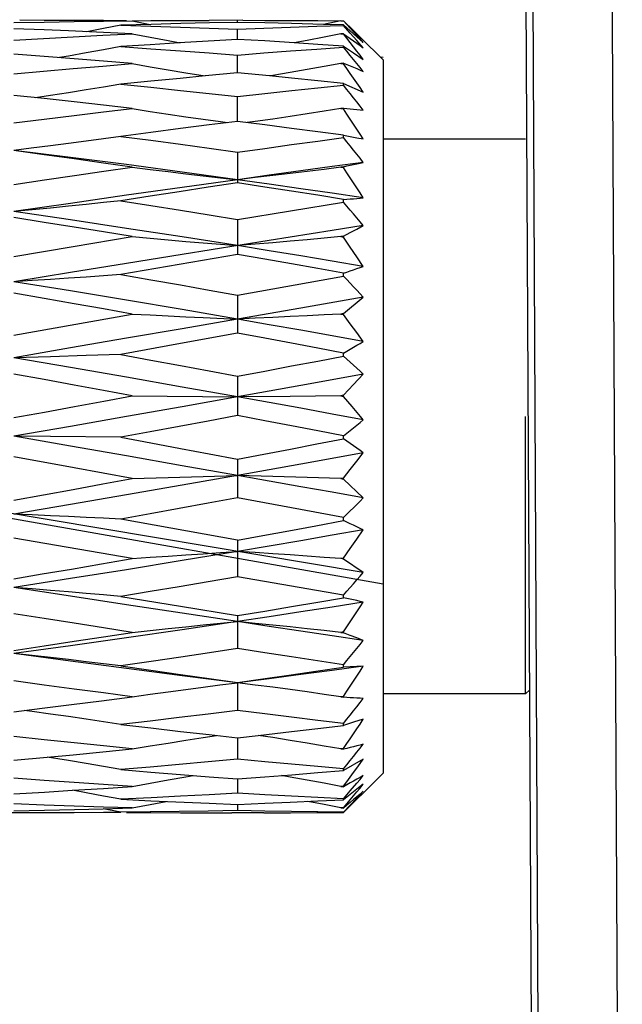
# Model space of a CAD drawing. Extents: x 0 to 420, y 0 to 297.
# Tile 29 of 116: x 39.6 to 41.12, y 162.82 to 165.3. Entities that reach past the tile are written whole.
import ezdxf

# ---------------------------------------------------------------- set-up
doc = ezdxf.new("R2010")
doc.units = 0
doc.header["$LTSCALE"] = 23.1
doc.layers.get('0').update_dxf_attribs({"linetype": 'CONTINUOUS'})

msp = doc.modelspace()

# ---------------------------------------------------------------- linework, layer by layer
at = {"color": 7, "linetype": 'CONTINUOUS'}
for p, q in [((40.9109, 159.3364), (40.8551, 170.4064)), ((40.8732, 170.0064), (40.9232, 160.0959)), ((39.9333, 165.2911), (39.8569, 165.289)), ((39.8856, 165.2999), (39.9306, 165.291)), ((40.1651, 165.3013), (40.0798, 165.3012)), ((40.1512, 165.2961), (40.1512, 165.3013)), ((40.3684, 165.291), (40.2878, 165.2931)), ((40.412, 165.2999), (40.3684, 165.291)), ((40.4188, 165.2896), (40.3684, 165.291)), ((40.412, 165.2999), (40.4188, 165.2998)), ((40.4274, 165.2906), (40.4188, 165.2998)), ((40.4188, 165.2883), (40.4188, 165.2896)), ((40.4188, 165.2896), (40.436, 165.2744)), ((40.436, 165.2692), (40.4188, 165.2883)), ((40.424, 165.2951), (40.4274, 165.2918)), ((40.1512, 165.2531), (40.1512, 165.2789)), ((40.4188, 165.2675), (40.412, 165.2672)), ((40.412, 165.2672), (40.4188, 165.2669)), ((40.4188, 165.2669), (40.4188, 165.2675)), ((40.436, 165.2744), (40.4527, 165.2596)), ((40.4527, 165.2505), (40.436, 165.2692)), ((40.4526, 165.2674), (40.4621, 165.258)), ((40.4608, 165.2542), (40.4526, 165.2632)), ((40.1512, 165.2531), (40.0776, 165.2488)), ((40.2202, 165.2491), (40.1512, 165.2531)), ((40.2943, 165.2444), (40.2202, 165.2491)), ((40.4188, 165.2335), (40.4188, 165.2362)), ((40.4188, 165.2362), (40.4444, 165.2189)), ((40.4527, 165.2596), (40.4688, 165.2452)), ((40.4688, 165.2321), (40.4527, 165.2505)), ((40.4688, 165.2452), (40.4608, 165.2542)), ((40.4621, 165.258), (40.5188, 165.2013)), ((40.1512, 165.1697), (40.1512, 165.2137)), ((40.4444, 165.2189), (40.4688, 165.2023)), ((40.4188, 165.1929), (40.412, 165.1923)), ((40.412, 165.1923), (40.4188, 165.1917)), ((40.4188, 165.1917), (40.4188, 165.1929)), ((40.5188, 165.2013), (40.5188, 163.4013)), ((40.1512, 165.1686), (40.0695, 165.1608)), ((40.1512, 165.1686), (40.1512, 165.1697)), ((40.2323, 165.1608), (40.1512, 165.1686)), ((40.4188, 165.1378), (40.4188, 165.1421)), ((40.4188, 165.1421), (40.4688, 165.12)), ((39.6635, 165.1036), (39.5866, 165.1119)), ((40.1512, 165.0462), (40.1512, 165.1087)), ((40.4188, 165.0792), (40.412, 165.0784)), ((40.412, 165.0784), (40.4188, 165.0776)), ((40.4188, 165.0776), (40.4188, 165.0792)), ((40.2202, 165.0374), (40.1512, 165.0462)), ((40.4188, 165.0056), (40.4188, 165.0111)), ((40.4188, 165.0111), (40.436, 165.0078)), ((40.436, 165.0078), (40.4527, 165.0048)), ((40.4527, 165.0048), (40.4688, 165.0019)), ((40.8788, 165.0013), (40.5188, 165.0013)), ((39.6299, 164.9783), (39.5866, 164.973)), ((40.1512, 164.9685), (40.1512, 164.8912)), ((40.4188, 164.9316), (40.412, 164.9306)), ((40.412, 164.9306), (40.4188, 164.9296)), ((40.4188, 164.9296), (40.4188, 164.9316)), ((40.285, 164.8209), (40.4188, 164.8427)), ((40.4188, 164.8427), (40.4188, 164.8492)), ((40.1512, 164.799), (40.285, 164.8209)), ((40.1512, 164.799), (40.1512, 164.7104)), ((40.4188, 164.7564), (40.4359, 164.7657)), ((40.4359, 164.7657), (40.4526, 164.7746)), ((40.4526, 164.7746), (40.4688, 164.7831)), ((39.7361, 164.7305), (39.8856, 164.7553)), ((40.2313, 164.7454), (40.0119, 164.7103)), ((40.4188, 164.7564), (40.412, 164.7553)), ((40.412, 164.7553), (40.4188, 164.7541)), ((40.4188, 164.7541), (40.4188, 164.7564)), ((40.4359, 164.7291), (40.4188, 164.7541)), ((39.5866, 164.7056), (39.7361, 164.7305)), ((40.4526, 164.7045), (40.4359, 164.7291)), ((40.1512, 164.7104), (39.8569, 164.6596)), ((40.4688, 164.6804), (40.4526, 164.7045)), ((40.1512, 164.6078), (40.4188, 164.656)), ((40.4188, 164.656), (40.4188, 164.6633)), ((40.1512, 164.6078), (40.1512, 164.5118)), ((40.4688, 164.6024), (40.311, 164.5749)), ((40.4188, 164.5613), (40.4688, 164.6024)), ((40.311, 164.5749), (40.1512, 164.5472)), ((39.5866, 164.5066), (39.8856, 164.5601)), ((40.4188, 164.5613), (40.412, 164.5601)), ((40.412, 164.5601), (40.4188, 164.5588)), ((40.4188, 164.5588), (40.4188, 164.5613)), ((40.4359, 164.5357), (40.4188, 164.5588)), ((40.4526, 164.5131), (40.4359, 164.5357)), ((40.1512, 164.5118), (40.0073, 164.4853)), ((40.4688, 164.491), (40.4526, 164.5131)), ((40.0073, 164.4853), (39.8569, 164.4577)), ((39.679, 164.4524), (39.5866, 164.4499)), ((39.7691, 164.455), (39.679, 164.4524)), ((39.8569, 164.4577), (39.7691, 164.455)), ((40.4188, 164.4539), (40.4188, 164.4615)), ((40.1512, 164.4032), (40.1512, 164.3039)), ((40.4443, 164.3822), (40.4688, 164.4085)), ((40.4188, 164.3549), (40.4443, 164.3822)), ((39.8856, 164.3536), (40.1512, 164.351)), ((40.284, 164.3523), (40.1512, 164.351)), ((40.412, 164.3536), (40.284, 164.3523)), ((40.4188, 164.3549), (40.412, 164.3536)), ((40.412, 164.3536), (40.4188, 164.3523)), ((40.4188, 164.3523), (40.4188, 164.3549)), ((40.4409, 164.3264), (40.4188, 164.3523)), ((40.4621, 164.3013), (40.4409, 164.3264)), ((40.4688, 163.9076), (38.1688, 164.2929)), ((40.4688, 164.2933), (40.4621, 164.3013)), ((40.8788, 163.6013), (40.8788, 164.3013)), ((39.679, 164.2507), (39.5866, 164.2516)), ((39.8569, 164.2489), (39.679, 164.2507)), ((40.4188, 164.2451), (40.4188, 164.2528)), ((39.739, 164.1717), (39.5866, 164.1994)), ((40.1512, 164.1941), (40.1512, 164.0959)), ((40.4526, 164.1891), (40.4688, 164.2099)), ((39.8856, 164.1448), (39.739, 164.1717)), ((40.4188, 164.1461), (40.4359, 164.1679)), ((40.4359, 164.1679), (40.4526, 164.1891)), ((39.8856, 164.1448), (39.9763, 164.1476)), ((39.9763, 164.1476), (40.0648, 164.1502)), ((40.0648, 164.1502), (40.1512, 164.1527)), ((40.2402, 164.1501), (40.1512, 164.1527)), ((40.3273, 164.1475), (40.2402, 164.1501)), ((40.412, 164.1448), (40.3273, 164.1475)), ((40.4188, 164.1461), (40.412, 164.1448)), ((40.412, 164.1448), (40.4188, 164.1436)), ((40.4188, 164.1436), (40.4188, 164.1461)), ((40.4688, 164.096), (40.4188, 164.1436)), ((40.2878, 164.0706), (40.1512, 164.0959)), ((40.4188, 164.0462), (40.2878, 164.0706)), ((40.4188, 164.0387), (40.4188, 164.0462)), ((40.1512, 163.9898), (39.8569, 164.0425)), ((39.8856, 163.9429), (39.5866, 163.9948)), ((40.4526, 163.9921), (40.4688, 164.0153)), ((40.1512, 163.9898), (40.1512, 163.8969)), ((40.4188, 163.9441), (40.4359, 163.9683)), ((40.4359, 163.9683), (40.4526, 163.9921)), ((40.4188, 163.9441), (40.412, 163.9429)), ((40.4188, 163.9417), (40.4188, 163.9441)), ((40.4188, 163.9417), (40.412, 163.9429)), ((40.4688, 163.9076), (40.4188, 163.9417)), ((40.4188, 163.8508), (40.1512, 163.8969)), ((39.8569, 163.8473), (40.0071, 163.8226)), ((40.4188, 163.8438), (40.4188, 163.8508)), ((40.0071, 163.8226), (40.1512, 163.799)), ((40.4443, 163.796), (40.4608, 163.8209)), ((40.4608, 163.8209), (40.4688, 163.8332)), ((40.1512, 163.799), (40.1512, 163.7156)), ((40.4188, 163.7577), (40.412, 163.7566)), ((40.412, 163.7566), (40.4188, 163.7556)), ((40.4188, 163.7556), (40.4188, 163.7577)), ((40.4359, 163.7489), (40.4188, 163.7556)), ((40.4526, 163.7425), (40.4359, 163.7489)), ((40.4688, 163.7365), (40.4526, 163.7425)), ((40.4188, 163.6689), (40.4188, 163.675)), ((40.4527, 163.6708), (40.436, 163.67)), ((40.4688, 163.6715), (40.4527, 163.6708)), ((40.436, 163.67), (40.4188, 163.6689)), ((40.1066, 163.6239), (40.1512, 163.6295)), ((40.1512, 163.6295), (40.1512, 163.6302)), ((40.1512, 163.6295), (40.1512, 163.5599)), ((40.1962, 163.6238), (40.1512, 163.6295)), ((40.8788, 163.6013), (40.5188, 163.6013)), ((40.8893, 163.6118), (40.8788, 163.6013)), ((40.4188, 163.5951), (40.412, 163.5942)), ((40.412, 163.5942), (40.4188, 163.5933)), ((40.4188, 163.5933), (40.4188, 163.5951)), ((40.4444, 163.5298), (40.4188, 163.5217)), ((40.4188, 163.5217), (40.4188, 163.5266)), ((40.4688, 163.5374), (40.4444, 163.5298)), ((40.0798, 163.4987), (40.1512, 163.4907)), ((40.1512, 163.4907), (40.2038, 163.4966)), ((40.2038, 163.4966), (40.2879, 163.5062)), ((40.1512, 163.4907), (40.1512, 163.4366)), ((40.4188, 163.4633), (40.412, 163.4626)), ((40.412, 163.4626), (40.4188, 163.4619)), ((40.4188, 163.4619), (40.4188, 163.4633)), ((39.5866, 163.4339), (39.6707, 163.4417)), ((40.4688, 163.4367), (40.4188, 163.4085)), ((40.4188, 163.4085), (40.4188, 163.412)), ((40.4688, 163.3513), (40.5188, 163.4013)), ((40.1512, 163.3867), (40.2204, 163.3921)), ((40.1512, 163.3867), (40.1512, 163.351)), ((40.436, 163.3565), (40.4527, 163.3761)), ((40.4688, 163.3737), (40.4527, 163.361)), ((40.46, 163.3629), (40.4688, 163.3737)), ((39.7349, 163.3581), (39.8131, 163.363)), ((39.8131, 163.363), (39.8856, 163.3677)), ((40.4188, 163.3682), (40.412, 163.3677)), ((40.412, 163.3677), (40.4188, 163.3672)), ((40.4188, 163.3672), (40.4188, 163.3682)), ((40.4188, 163.3364), (40.436, 163.3565)), ((40.436, 163.3478), (40.4188, 163.3344)), ((40.4527, 163.361), (40.436, 163.3478)), ((40.4527, 163.3385), (40.4688, 163.3557)), ((40.4688, 163.3513), (40.4527, 163.3354)), ((40.1512, 163.3226), (40.1512, 163.307)), ((40.2844, 163.3281), (40.354, 163.3312)), ((40.354, 163.3312), (40.4188, 163.3344)), ((40.4188, 163.3344), (40.4188, 163.3364)), ((40.4527, 163.3354), (40.4275, 163.3108)), ((40.436, 163.3209), (40.4527, 163.3385)), ((39.6635, 163.3013), (39.5719, 163.3013)), ((39.8118, 163.3115), (39.8856, 163.3136)), ((39.8569, 163.3026), (39.8118, 163.3115)), ((40.2181, 163.3013), (40.1372, 163.3013)), ((40.2202, 163.3057), (40.1512, 163.307)), ((40.4188, 163.3138), (40.412, 163.3136)), ((40.412, 163.3136), (40.4188, 163.3134)), ((40.4188, 163.3029), (40.436, 163.3209)), ((40.4274, 163.3205), (40.4188, 163.3134)), ((40.4188, 163.3134), (40.4188, 163.3138)), ((40.4275, 163.3108), (40.4188, 163.3025))]:
    msp.add_line(p, q, dxfattribs=at)
at = {"color": 40, "linetype": 'CONTINUOUS'}
for p, q in [((40.5188, 165.2073), (40.5122, 165.2079)), ((40.5188, 163.8781), (38.1188, 164.3013))]:
    msp.add_line(p, q, dxfattribs=at)
at = {"color": 7, "linetype": 'CONTINUOUS'}
for points in [[(41.0696, 170.5458), (41.0702, 170.5053), (41.0708, 170.4584), (41.0714, 170.4052), (41.0719, 170.3454), (41.0723, 170.2773), (41.0728, 170.1973), (41.1229, 160.2364)], [(39.5866, 165.2955), (39.6635, 165.2969), (39.739, 165.2981), (39.813, 165.2991), (39.8856, 165.2999)], [(39.8713, 165.3), (39.813, 165.3005), (39.739, 165.301), (39.6635, 165.3012), (39.6013, 165.3013)], [(39.8569, 165.289), (39.8133, 165.2805), (39.7711, 165.2724)], [(39.8569, 165.289), (39.9327, 165.2867), (40.007, 165.2842), (40.0798, 165.2816), (40.1512, 165.2789)], [(39.8856, 165.3001), (39.9327, 165.3005), (40.007, 165.301), (40.0798, 165.3012)], [(40.1512, 165.2961), (40.0804, 165.2946), (40.0078, 165.293), (39.9333, 165.2911)], [(40.2878, 165.2931), (40.2202, 165.2947), (40.1512, 165.2961)], [(40.1512, 165.2789), (40.2181, 165.2815), (40.285, 165.2839), (40.3519, 165.2862), (40.4188, 165.2883)], [(40.1651, 165.3013), (40.2205, 165.3012), (40.2882, 165.301), (40.3543, 165.3006), (40.412, 165.3002)], [(40.4274, 165.2918), (40.4359, 165.2836), (40.4443, 165.2755), (40.4526, 165.2674)], [(40.4526, 165.2632), (40.4443, 165.2723), (40.4359, 165.2815), (40.4274, 165.2906)], [(39.7245, 165.2745), (39.6635, 165.277), (39.5866, 165.28)], [(39.5866, 165.2515), (39.6614, 165.2557), (39.7361, 165.2597), (39.8109, 165.2635), (39.8856, 165.2672)], [(39.8856, 165.2672), (39.813, 165.2706), (39.7245, 165.2745)], [(39.8856, 165.2672), (39.9312, 165.2585), (39.9763, 165.25), (40.0065, 165.2445)], [(40.412, 165.2672), (40.3699, 165.2589), (40.3273, 165.2506), (40.2943, 165.2444)], [(40.4188, 165.2675), (40.4274, 165.2616), (40.4359, 165.2557), (40.4443, 165.2498), (40.4526, 165.2439), (40.4608, 165.238), (40.4688, 165.2321)], [(40.4688, 165.2023), (40.4608, 165.2129), (40.4526, 165.2235), (40.4443, 165.2343), (40.4359, 165.2451), (40.4274, 165.2559), (40.4188, 165.2669)], [(40.0776, 165.2488), (40.0041, 165.2443), (39.9305, 165.2397), (39.8569, 165.2349)], [(40.4188, 165.2362), (40.354, 165.2406), (40.2943, 165.2444)], [(39.739, 165.2043), (39.6635, 165.2101), (39.5866, 165.2159)], [(39.8569, 165.2349), (39.8133, 165.2268), (39.7691, 165.2189), (39.7244, 165.211), (39.7016, 165.2072)], [(39.8569, 165.2349), (39.9327, 165.2297), (40.0071, 165.2245), (40.0799, 165.2192), (40.1512, 165.2137)], [(40.1512, 165.2137), (40.2181, 165.2189), (40.285, 165.2239), (40.3519, 165.2287), (40.4188, 165.2335)], [(40.4688, 165.1723), (40.4608, 165.1823), (40.4527, 165.1923), (40.4444, 165.2024), (40.436, 165.2127), (40.4275, 165.223), (40.4188, 165.2335)], [(39.5866, 165.166), (39.6614, 165.1727), (39.7361, 165.1794), (39.8109, 165.1859), (39.8856, 165.1923)], [(39.8856, 165.1923), (39.813, 165.1983), (39.739, 165.2043)], [(39.8856, 165.1923), (39.9312, 165.1842), (39.9763, 165.1764), (40.0208, 165.1689), (40.0695, 165.1608)], [(40.412, 165.1923), (40.3699, 165.1846), (40.3273, 165.177), (40.284, 165.1695), (40.2402, 165.1621), (40.2323, 165.1608)], [(40.4188, 165.1929), (40.4274, 165.1895), (40.4359, 165.1861), (40.4443, 165.1827), (40.4526, 165.1793), (40.4608, 165.1758), (40.4688, 165.1723)], [(40.4688, 165.12), (40.4608, 165.1317), (40.4526, 165.1435), (40.4443, 165.1555), (40.4359, 165.1674), (40.4274, 165.1795), (40.4188, 165.1917)], [(40.0695, 165.1608), (40.0069, 165.1548), (39.9326, 165.1475), (39.8569, 165.1399)], [(40.4188, 165.1421), (40.354, 165.1487), (40.2878, 165.1554), (40.2323, 165.1608)], [(39.8569, 165.1399), (39.8133, 165.1327), (39.7691, 165.1256), (39.7244, 165.1186), (39.679, 165.1116), (39.6412, 165.106)], [(39.8569, 165.1399), (39.9327, 165.1322), (40.0071, 165.1244), (40.0799, 165.1166), (40.1512, 165.1087)], [(40.1512, 165.1087), (40.2206, 165.1164), (40.2883, 165.1238), (40.3544, 165.131), (40.4188, 165.1378)], [(40.4688, 165.0745), (40.4608, 165.0848), (40.4527, 165.0952), (40.4444, 165.1057), (40.436, 165.1163), (40.4275, 165.127), (40.4188, 165.1378)], [(39.8856, 165.0784), (39.813, 165.0868), (39.7389, 165.0952), (39.6635, 165.1036)], [(39.5866, 165.0426), (39.6635, 165.052), (39.739, 165.0611), (39.813, 165.0699), (39.8856, 165.0784)], [(39.8856, 165.0784), (39.9312, 165.0714), (39.9763, 165.0646), (40.0208, 165.058), (40.0648, 165.0517), (40.1082, 165.0455), (40.1262, 165.043)], [(40.412, 165.0784), (40.3699, 165.0717), (40.3273, 165.0651), (40.284, 165.0586), (40.2402, 165.0521), (40.1959, 165.0458), (40.176, 165.043)], [(40.4188, 165.0792), (40.4274, 165.0786), (40.4359, 165.0778), (40.4443, 165.0771), (40.4526, 165.0763), (40.4608, 165.0754), (40.4688, 165.0745)], [(40.4688, 165.0019), (40.4608, 165.0143), (40.4526, 165.0267), (40.4443, 165.0393), (40.4359, 165.052), (40.4274, 165.0647), (40.4188, 165.0776)], [(40.1512, 165.0462), (40.0799, 165.0372), (40.0071, 165.0279), (39.9328, 165.0183), (39.8569, 165.0084)], [(40.4188, 165.0111), (40.354, 165.0199), (40.2878, 165.0286), (40.2202, 165.0374)], [(39.8569, 165.0084), (39.8133, 165.0023), (39.7691, 164.9963), (39.7244, 164.9904), (39.679, 164.9845), (39.6299, 164.9783)], [(39.8569, 165.0084), (39.9327, 164.9984), (40.007, 164.9884), (40.0798, 164.9784), (40.1512, 164.9685)], [(40.1512, 164.9685), (40.2202, 164.9781), (40.2879, 164.9876), (40.354, 164.9967), (40.4188, 165.0056)], [(40.4688, 164.9428), (40.4608, 164.9531), (40.4527, 164.9634), (40.4444, 164.9738), (40.436, 164.9843), (40.4275, 164.9949), (40.4188, 165.0056)], [(40.1512, 164.8991), (40.0119, 164.9183), (39.8713, 164.937), (39.7295, 164.9552), (39.5866, 164.973)], [(39.8856, 164.9306), (39.813, 164.941), (39.7389, 164.9514), (39.6635, 164.9619), (39.5866, 164.9724)], [(40.4688, 164.9428), (40.3901, 164.9321), (40.311, 164.9213), (40.2313, 164.9103), (40.1512, 164.8991)], [(40.4188, 164.9316), (40.4274, 164.9337), (40.4359, 164.9356), (40.4443, 164.9375), (40.4526, 164.9394), (40.4608, 164.9411), (40.4688, 164.9428)], [(39.5866, 164.8869), (39.664, 164.8983), (39.7396, 164.9094), (39.8135, 164.9202), (39.8856, 164.9306)], [(39.8856, 164.9306), (39.9312, 164.9249), (39.9763, 164.9194), (40.0208, 164.9141), (40.0648, 164.9089), (40.1082, 164.904), (40.1512, 164.8991)], [(40.412, 164.9306), (40.3699, 164.9252), (40.3273, 164.9198), (40.284, 164.9145), (40.2402, 164.9093), (40.1959, 164.9042), (40.1512, 164.8991)], [(40.4688, 164.8532), (40.4608, 164.8657), (40.4526, 164.8782), (40.4443, 164.8909), (40.4359, 164.9037), (40.4274, 164.9166), (40.4188, 164.9296)], [(40.1512, 164.8991), (40.0119, 164.8796), (39.8713, 164.8597), (39.7295, 164.8394), (39.5866, 164.8187)], [(40.1512, 164.8912), (40.0776, 164.88), (40.0041, 164.8687), (39.9305, 164.8573), (39.8569, 164.8459)], [(40.4688, 164.8532), (40.3901, 164.8649), (40.311, 164.8764), (40.2313, 164.8879), (40.1512, 164.8991)], [(40.4188, 164.8492), (40.354, 164.8596), (40.2878, 164.87), (40.2202, 164.8806), (40.1512, 164.8912)], [(39.8569, 164.8459), (39.8133, 164.8412), (39.7691, 164.8366), (39.7244, 164.832), (39.679, 164.8275), (39.6331, 164.8231), (39.5866, 164.8187)], [(39.8569, 164.8459), (39.9327, 164.8341), (40.007, 164.8223), (40.0798, 164.8106), (40.1512, 164.799)], [(40.4188, 164.8492), (40.4275, 164.8498), (40.436, 164.8504), (40.4444, 164.8511), (40.4527, 164.8517), (40.4608, 164.8525), (40.4688, 164.8532)], [(40.4688, 164.7831), (40.4608, 164.7929), (40.4527, 164.8027), (40.4444, 164.8125), (40.436, 164.8225), (40.4275, 164.8325), (40.4188, 164.8427)], [(40.1512, 164.7326), (40.0119, 164.7546), (39.8713, 164.7763), (39.7295, 164.7977), (39.5866, 164.8187)], [(39.8856, 164.7553), (39.813, 164.7672), (39.739, 164.7793), (39.6635, 164.7914), (39.5866, 164.8036)], [(40.4688, 164.7831), (40.3901, 164.7707), (40.2313, 164.7454)], [(39.8856, 164.7553), (39.9312, 164.7512), (39.9763, 164.7472), (40.0208, 164.7434), (40.0648, 164.7396), (40.1082, 164.736), (40.1512, 164.7326)], [(40.412, 164.7553), (40.3699, 164.7513), (40.3273, 164.7475), (40.284, 164.7437), (40.2402, 164.7399), (40.1959, 164.7362), (40.1512, 164.7326)], [(40.4688, 164.6804), (40.3901, 164.6936), (40.311, 164.7067), (40.2313, 164.7197), (40.1512, 164.7326)], [(40.0119, 164.7103), (39.8713, 164.6877), (39.7295, 164.6648), (39.5866, 164.6417)], [(40.4188, 164.6633), (40.354, 164.6749), (40.2878, 164.6866), (40.2202, 164.6984), (40.1512, 164.7104)], [(40.4188, 164.6633), (40.4275, 164.6661), (40.436, 164.6689), (40.4444, 164.6718), (40.4527, 164.6747), (40.4608, 164.6775), (40.4688, 164.6804)], [(39.8569, 164.6596), (39.8133, 164.6566), (39.7691, 164.6535), (39.7244, 164.6505), (39.679, 164.6475), (39.6331, 164.6446), (39.5866, 164.6417)], [(40.1512, 164.5472), (40.0119, 164.5711), (39.8713, 164.5948), (39.7295, 164.6184), (39.5866, 164.6417)], [(39.8569, 164.6596), (39.9327, 164.6465), (40.0071, 164.6334), (40.0799, 164.6205), (40.1512, 164.6078)], [(40.4688, 164.6024), (40.4608, 164.6112), (40.4527, 164.62), (40.4444, 164.6289), (40.436, 164.6379), (40.4275, 164.6469), (40.4188, 164.656)], [(39.8856, 164.5601), (39.813, 164.5731), (39.739, 164.5862), (39.6635, 164.5994), (39.5866, 164.6128)], [(40.1512, 164.5472), (40.0119, 164.523), (39.8713, 164.4988), (39.7295, 164.4744), (39.5866, 164.4499)], [(39.8856, 164.5601), (39.9312, 164.5578), (39.9763, 164.5555), (40.0208, 164.5533), (40.0648, 164.5512), (40.1512, 164.5472)], [(40.412, 164.5601), (40.3699, 164.5579), (40.3273, 164.5557), (40.284, 164.5535), (40.2402, 164.5513), (40.1959, 164.5492), (40.1512, 164.5472)], [(40.4688, 164.491), (40.3901, 164.5051), (40.311, 164.5192), (40.2313, 164.5332), (40.1512, 164.5472)], [(40.4188, 164.4615), (40.354, 164.4738), (40.2878, 164.4863), (40.2202, 164.499), (40.1512, 164.5118)], [(40.4188, 164.4615), (40.4275, 164.4665), (40.436, 164.4714), (40.4444, 164.4763), (40.4527, 164.4812), (40.4608, 164.4861), (40.4688, 164.491)], [(40.1512, 164.351), (40.0119, 164.3758), (39.8713, 164.4006), (39.7295, 164.4253), (39.5866, 164.4499)], [(39.8569, 164.4577), (39.9327, 164.4438), (40.007, 164.4301), (40.0799, 164.4165), (40.1512, 164.4032)], [(40.1512, 164.4032), (40.2202, 164.4162), (40.2879, 164.429), (40.354, 164.4415), (40.4188, 164.4539)], [(40.4688, 164.4085), (40.4608, 164.4159), (40.4527, 164.4234), (40.4444, 164.431), (40.436, 164.4386), (40.4275, 164.4462), (40.4188, 164.4539)], [(39.8856, 164.3536), (39.813, 164.367), (39.7389, 164.3807), (39.6635, 164.3945), (39.5866, 164.4085)], [(40.4688, 164.4085), (40.3901, 164.3941), (40.311, 164.3798), (40.2313, 164.3654), (40.1512, 164.351)], [(39.5866, 164.2986), (39.664, 164.3127), (39.7396, 164.3266), (39.8135, 164.3403), (39.8856, 164.3536)], [(40.1512, 164.351), (40.0119, 164.3261), (39.8713, 164.3013), (39.7295, 164.2764), (39.5866, 164.2516)], [(40.4688, 164.2933), (40.3901, 164.3077), (40.311, 164.3222), (40.2313, 164.3366), (40.1512, 164.351)], [(40.1512, 164.3039), (40.0776, 164.2901), (40.0041, 164.2763), (39.9305, 164.2626), (39.8569, 164.2489)], [(40.4188, 164.2528), (40.354, 164.2653), (40.2878, 164.278), (40.2202, 164.2908), (40.1512, 164.3039)], [(40.4188, 164.2528), (40.4275, 164.2597), (40.436, 164.2665), (40.4444, 164.2732), (40.4527, 164.28), (40.4608, 164.2867), (40.4688, 164.2933)], [(40.1512, 164.1527), (40.0119, 164.1773), (39.8713, 164.202), (39.7295, 164.2267), (39.5866, 164.2516)], [(39.8569, 164.2489), (39.9327, 164.2349), (40.007, 164.2211), (40.0798, 164.2075), (40.1512, 164.1941)], [(40.1512, 164.1941), (40.2181, 164.2067), (40.285, 164.2194), (40.3519, 164.2322), (40.4188, 164.2451)], [(40.4688, 164.2099), (40.4608, 164.2157), (40.4527, 164.2215), (40.4444, 164.2274), (40.436, 164.2332), (40.4275, 164.2391), (40.4188, 164.2451)], [(40.4688, 164.2099), (40.3901, 164.1955), (40.311, 164.1812), (40.2313, 164.1669), (40.1512, 164.1527)], [(40.1512, 164.1527), (40.0119, 164.1282), (39.8713, 164.1038), (39.7295, 164.0795), (39.5866, 164.0554)], [(39.5866, 164.0907), (39.6614, 164.1041), (39.7361, 164.1176), (39.8109, 164.1312), (39.8856, 164.1448)], [(40.4688, 164.096), (40.3901, 164.1101), (40.311, 164.1242), (40.2313, 164.1384), (40.1512, 164.1527)], [(40.1512, 164.0959), (40.0776, 164.0824), (40.0041, 164.069), (39.9305, 164.0557), (39.8569, 164.0425)], [(40.4188, 164.0462), (40.4275, 164.0546), (40.436, 164.063), (40.4444, 164.0713), (40.4527, 164.0796), (40.4608, 164.0878), (40.4688, 164.096)], [(39.8569, 164.0425), (39.8133, 164.0447), (39.7691, 164.0469), (39.7244, 164.0491), (39.679, 164.0512), (39.6331, 164.0533), (39.5866, 164.0554)], [(40.1512, 163.9898), (40.215, 164.0013), (40.2809, 164.0133), (40.3488, 164.0257), (40.4188, 164.0387)], [(40.4688, 164.0153), (40.4608, 164.0192), (40.4527, 164.0231), (40.4444, 164.027), (40.436, 164.0309), (40.4275, 164.0348), (40.4188, 164.0387)], [(40.4688, 164.0153), (40.3901, 164.0016), (40.311, 163.9879), (40.2313, 163.9743), (40.1512, 163.9608)], [(40.1512, 163.9608), (40.0119, 163.9377), (39.8713, 163.9149), (39.7295, 163.8923), (39.5866, 163.87)], [(39.8856, 163.9429), (39.9312, 163.9461), (39.9763, 163.9493), (40.0208, 163.9523), (40.0648, 163.9552), (40.1082, 163.9581), (40.1512, 163.9608)], [(40.412, 163.9429), (40.3699, 163.946), (40.3273, 163.9491), (40.284, 163.9521), (40.2402, 163.955), (40.1959, 163.958), (40.1512, 163.9608)], [(39.5866, 163.8921), (39.6585, 163.9041), (39.7323, 163.9166), (39.808, 163.9295), (39.8856, 163.9429)], [(40.1512, 163.8969), (40.0776, 163.8843), (40.0041, 163.8718), (39.9305, 163.8595), (39.8569, 163.8473)], [(40.4188, 163.8508), (40.4275, 163.8604), (40.436, 163.87), (40.4444, 163.8795), (40.4527, 163.889), (40.4608, 163.8983), (40.4688, 163.9076)], [(39.8569, 163.8473), (39.8133, 163.8512), (39.7691, 163.8551), (39.7244, 163.8589), (39.679, 163.8626), (39.6331, 163.8663), (39.5866, 163.87)], [(40.1512, 163.7839), (40.0119, 163.8049), (39.8713, 163.8263), (39.7295, 163.848), (39.5866, 163.87)], [(40.1512, 163.799), (40.2202, 163.8104), (40.2879, 163.8216), (40.354, 163.8328), (40.4188, 163.8438)], [(40.4688, 163.8332), (40.3901, 163.8207), (40.311, 163.8083), (40.2313, 163.796), (40.1512, 163.7839)], [(40.4688, 163.8332), (40.4608, 163.835), (40.4527, 163.8368), (40.4444, 163.8386), (40.436, 163.8404), (40.4275, 163.8421), (40.4188, 163.8438)], [(39.8856, 163.7566), (39.813, 163.768), (39.739, 163.7796), (39.6635, 163.7915), (39.5866, 163.8036)], [(40.4188, 163.7577), (40.4274, 163.7706), (40.4443, 163.796)], [(40.1512, 163.7839), (40.0119, 163.7632), (39.8713, 163.7429), (39.7295, 163.723), (39.5866, 163.7034)], [(39.8856, 163.7566), (39.9312, 163.7616), (39.9763, 163.7663), (40.0208, 163.7709), (40.0648, 163.7754), (40.1082, 163.7797), (40.1512, 163.7839)], [(40.412, 163.7566), (40.3699, 163.7613), (40.3273, 163.766), (40.284, 163.7706), (40.2402, 163.7751), (40.1959, 163.7795), (40.1512, 163.7839)], [(40.4688, 163.7365), (40.3901, 163.7481), (40.311, 163.7599), (40.2313, 163.7718), (40.1512, 163.7839)], [(39.5866, 163.7113), (39.6635, 163.7227), (39.739, 163.7341), (39.813, 163.7454), (39.8856, 163.7566)], [(40.4188, 163.675), (40.4275, 163.6854), (40.436, 163.6958), (40.4444, 163.7061), (40.4527, 163.7163), (40.4608, 163.7264), (40.4688, 163.7365)], [(39.8569, 163.672), (39.8133, 163.6774), (39.7691, 163.6827), (39.7244, 163.688), (39.679, 163.6932), (39.6331, 163.6984), (39.5866, 163.7034)], [(40.1512, 163.6295), (40.0119, 163.6473), (39.8713, 163.6656), (39.7295, 163.6843), (39.5866, 163.7034)], [(40.1512, 163.7156), (40.0805, 163.7049), (40.0078, 163.694), (39.9333, 163.683), (39.8569, 163.672)], [(40.4188, 163.675), (40.2878, 163.6948), (40.2202, 163.7051), (40.1512, 163.7156)], [(39.8569, 163.672), (39.9327, 163.6611), (40.007, 163.6505), (40.0799, 163.6402), (40.1512, 163.6302)], [(40.4688, 163.6715), (40.3901, 163.6608), (40.311, 163.6502), (40.2313, 163.6398), (40.1512, 163.6295)], [(40.4188, 163.5951), (40.4274, 163.6081), (40.4359, 163.621), (40.4443, 163.6338), (40.4526, 163.6465), (40.4608, 163.6591), (40.4688, 163.6715)], [(40.1512, 163.6302), (40.215, 163.6392), (40.2809, 163.6487), (40.3488, 163.6586), (40.4188, 163.6689)], [(39.8856, 163.5942), (39.813, 163.6038), (39.7389, 163.6136), (39.6635, 163.6237), (39.5866, 163.6341)], [(39.8856, 163.5942), (39.9312, 163.6006), (39.9763, 163.6067), (40.0208, 163.6127), (40.0648, 163.6185), (40.1066, 163.6239)], [(40.412, 163.5942), (40.3699, 163.6003), (40.3273, 163.6063), (40.284, 163.6122), (40.2402, 163.6181), (40.1962, 163.6238)], [(39.5866, 163.5563), (39.6585, 163.5652), (39.7323, 163.5744), (39.808, 163.5841), (39.8856, 163.5942)], [(40.4688, 163.59), (40.4608, 163.5904), (40.4526, 163.5909), (40.4443, 163.5914), (40.4359, 163.5919), (40.4274, 163.5926), (40.4188, 163.5933)], [(40.4188, 163.5266), (40.4275, 163.5374), (40.436, 163.5481), (40.4444, 163.5587), (40.4527, 163.5692), (40.4608, 163.5797), (40.4688, 163.59)], [(39.8569, 163.5241), (39.8133, 163.5308), (39.7691, 163.5374), (39.7244, 163.544), (39.679, 163.5504), (39.6331, 163.5567), (39.6124, 163.5595)], [(40.1512, 163.5599), (40.0776, 163.5507), (40.0041, 163.5416), (39.9305, 163.5328), (39.8569, 163.5241)], [(40.4188, 163.5266), (40.354, 163.5345), (40.2878, 163.5427), (40.2202, 163.5512), (40.1512, 163.5599)], [(39.8569, 163.5241), (39.9327, 163.5154), (40.007, 163.5069), (40.0798, 163.4987)], [(40.2879, 163.5062), (40.354, 163.5139), (40.4188, 163.5217)], [(40.4188, 163.4633), (40.4274, 163.4759), (40.4359, 163.4884), (40.4443, 163.5008), (40.4526, 163.5131), (40.4608, 163.5253), (40.4688, 163.5374)], [(39.8856, 163.4626), (39.9312, 163.4702), (39.9763, 163.4775), (40.0208, 163.4846), (40.0648, 163.4915), (40.0983, 163.4966)], [(40.412, 163.4626), (40.3699, 163.4698), (40.3273, 163.477), (40.284, 163.484), (40.2402, 163.491), (40.2038, 163.4966)], [(39.8856, 163.4626), (39.813, 163.47), (39.739, 163.4777), (39.6635, 163.4856), (39.5866, 163.4938)], [(40.4188, 163.412), (40.4275, 163.4227), (40.436, 163.4333), (40.4444, 163.4438), (40.4527, 163.4542), (40.4608, 163.4644), (40.4688, 163.4746)], [(40.4688, 163.4746), (40.4608, 163.4724), (40.4526, 163.4702), (40.4443, 163.4681), (40.4359, 163.466), (40.4274, 163.4639), (40.4188, 163.4619)], [(39.6707, 163.4417), (39.7361, 163.4479), (39.8109, 163.4551), (39.8856, 163.4626)], [(39.8569, 163.4103), (39.8133, 163.4179), (39.7691, 163.4255), (39.7244, 163.433), (39.6707, 163.4417)], [(40.1512, 163.4366), (40.0776, 163.4297), (40.004, 163.423), (39.9305, 163.4165), (39.8569, 163.4103)], [(40.4188, 163.412), (40.354, 163.4178), (40.2878, 163.4238), (40.2202, 163.4301), (40.1512, 163.4366)], [(40.4188, 163.3682), (40.4274, 163.3798), (40.4359, 163.3913), (40.4443, 163.4028), (40.4526, 163.4141), (40.4608, 163.4254), (40.4688, 163.4367)], [(39.8569, 163.4103), (39.9327, 163.404), (40.0071, 163.3979)], [(40.0071, 163.3979), (40.0799, 163.3922), (40.1512, 163.3867)], [(40.2204, 163.3921), (40.2881, 163.3975), (40.3542, 163.403), (40.4188, 163.4085)], [(39.8856, 163.3677), (39.813, 163.3726), (39.739, 163.3778), (39.6635, 163.3832), (39.5866, 163.3888)], [(39.8856, 163.3677), (39.9312, 163.3761), (39.9763, 163.3843), (40.0208, 163.3922), (40.0392, 163.3954)], [(40.412, 163.3677), (40.3699, 163.3758), (40.3273, 163.3837), (40.284, 163.3916), (40.2622, 163.3954)], [(40.4688, 163.3953), (40.4608, 163.3906), (40.4526, 163.3859), (40.4443, 163.3813), (40.4359, 163.3766), (40.4274, 163.3719), (40.4188, 163.3672)], [(40.4527, 163.3761), (40.4608, 163.3858), (40.4688, 163.3953)], [(39.5866, 163.3494), (39.6636, 163.3538), (39.7349, 163.3581)], [(39.8569, 163.3354), (39.8133, 163.3437), (39.7691, 163.3519), (39.7349, 163.3581)], [(40.1512, 163.351), (40.08, 163.3469), (40.0073, 163.343), (39.9329, 163.3391), (39.8569, 163.3354)], [(40.4188, 163.3364), (40.354, 163.3397), (40.2878, 163.3433), (40.2202, 163.347), (40.1512, 163.351)], [(40.4188, 163.3138), (40.4274, 163.3239), (40.4359, 163.334), (40.4443, 163.344), (40.4526, 163.354), (40.46, 163.3629)], [(40.4688, 163.3557), (40.4608, 163.3487), (40.4526, 163.3417), (40.4443, 163.3346), (40.4359, 163.3276), (40.4274, 163.3205)], [(39.8856, 163.3136), (39.813, 163.3158), (39.7389, 163.3182), (39.6635, 163.3208), (39.5866, 163.3237)], [(39.8569, 163.3354), (39.9327, 163.3318), (40.0167, 163.3281)], [(39.8856, 163.3136), (39.9312, 163.3225), (39.9708, 163.3301)], [(40.0167, 163.3281), (40.0799, 163.3254), (40.1512, 163.3226)], [(40.1512, 163.3226), (40.2202, 163.3254), (40.2844, 163.3281)], [(40.412, 163.3136), (40.3699, 163.3221), (40.3293, 163.3301)], [(39.5866, 163.3065), (39.664, 163.308), (39.7396, 163.3097), (39.8118, 163.3115)], [(39.8569, 163.3024), (39.813, 163.302), (39.739, 163.3016), (39.6635, 163.3013)], [(40.1512, 163.307), (40.0776, 163.3056), (40.0041, 163.3045), (39.9305, 163.3035), (39.8569, 163.3026)], [(39.8713, 163.3025), (39.9327, 163.302), (40.007, 163.3016), (40.0798, 163.3013), (40.1372, 163.3013)], [(40.2181, 163.3013), (40.285, 163.3015), (40.3519, 163.3019), (40.4188, 163.3025)], [(40.4188, 163.3029), (40.354, 163.3036), (40.2878, 163.3046), (40.2202, 163.3057)]]:
    msp.add_lwpolyline(points, dxfattribs=at)

doc.saveas('drawing.dxf')
